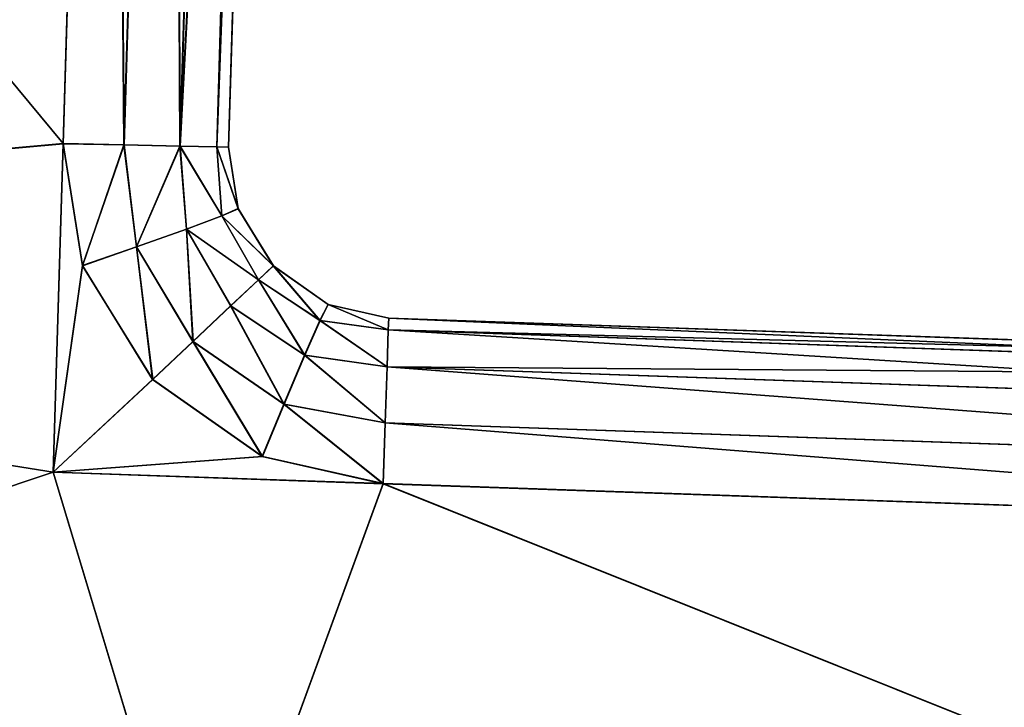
# Model space of a CAD drawing. Extents: x 0 to 29.7, y 0 to 26.4.
# Tile 6 of 37: x 3.767 to 4.422, y 0.65 to 1.107. Entities that reach past the tile are written whole.
import ezdxf

# ---------------------------------------------------------------- set-up
doc = ezdxf.new("R2010")
doc.units = 0
doc.header["$MEASUREMENT"] = 0
doc.layers.get('0').update_dxf_attribs({"color": 13, "linetype": 'CONTINUOUS'})
doc.layers.add('BOSCH_HBL8453UC_HANDLE_-_B', color=252, linetype='CONTINUOUS')

# ---------------------------------------------------------------- blocks, each defined once
blk = doc.blocks.new('BOSCH_HBL8453UC_TRADECAD_D')
at = {"layer": 'BOSCH_HBL8453UC_HANDLE_-_B', "color": 0}
for p, q in [((3.8282, 2.0836, 22.3543), (3.7961, 1.0247, 22.3444)), ((3.8282, 2.0836, 22.3543), (3.7961, 1.0247, 22.3444)), ((3.7962, 1.0248, 21.068), (3.8282, 2.0836, 21.059)), ((3.7962, 1.0248, 21.068), (3.8282, 2.0836, 21.059)), ((3.8366, 1.0239, 22.3367), (3.8687, 2.0836, 22.3466)), ((3.8366, 1.0239, 22.3367), (3.8687, 2.0836, 22.3466)), ((3.8687, 2.0836, 21.0667), (3.8367, 1.0239, 21.0757)), ((3.8687, 2.0836, 21.0667), (3.8367, 1.0239, 21.0757)), ((3.8739, 1.0231, 22.3122), (3.906, 2.0836, 22.3221)), ((3.8739, 1.0231, 22.3122), (3.906, 2.0836, 22.3221)), ((3.906, 2.0836, 21.0912), (3.874, 1.0231, 21.1002)), ((3.906, 2.0836, 21.0912), (3.874, 1.0231, 21.1002)), ((3.9305, 2.0836, 21.1285), (3.8984, 1.0226, 21.1375)), ((3.8984, 1.0226, 22.2749), (3.9305, 2.0836, 22.2848)), ((3.9305, 2.0836, 21.1285), (3.8984, 1.0226, 21.1375)), ((3.8984, 1.0226, 22.2749), (3.9305, 2.0836, 22.2848)), ((3.9382, 2.0836, 21.169), (3.9062, 1.0224, 21.178)), ((3.9062, 1.0224, 22.2344), (3.9382, 2.0836, 22.2443)), ((3.9382, 2.0836, 21.169), (3.9062, 1.0224, 21.178)), ((3.9062, 1.0224, 22.2344), (3.9382, 2.0836, 22.2443)), ((3.7962, 1.0248, 21.068), (2.9177, 0.9455, 21.0689)), ((3.7962, 1.0248, 21.068), (2.9177, 0.9455, 21.0689)), ((3.7961, 1.0247, 22.3444), (2.9177, 0.9455, 22.3434)), ((3.7961, 1.0247, 22.3444), (2.9177, 0.9455, 22.3434)), ((3.7896, 0.8063, 21.0699), (3.7962, 1.0248, 21.068)), ((3.7896, 0.8063, 21.0699), (3.7962, 1.0248, 21.068)), ((3.7961, 1.0247, 22.3444), (3.7896, 0.8063, 22.3423)), ((3.7961, 1.0247, 22.3444), (3.7896, 0.8063, 22.3423)), ((3.7961, 1.0247, 22.3444), (3.8091, 0.9436, 22.3436)), ((3.7961, 1.0247, 22.3444), (3.8091, 0.9436, 22.3436)), ((3.7961, 1.0247, 22.3444), (3.8366, 1.0239, 22.3367)), ((3.7961, 1.0247, 22.3444), (3.8366, 1.0239, 22.3367)), ((3.8091, 0.9437, 21.0687), (3.7962, 1.0248, 21.068)), ((3.8367, 1.0239, 21.0757), (3.7962, 1.0248, 21.068)), ((3.8091, 0.9437, 21.0687), (3.7962, 1.0248, 21.068)), ((3.8367, 1.0239, 21.0757), (3.7962, 1.0248, 21.068)), ((3.8449, 0.9561, 22.336), (3.8366, 1.0239, 22.3367)), ((3.8366, 1.0239, 22.3367), (3.8739, 1.0231, 22.3122)), ((3.8449, 0.9561, 22.336), (3.8366, 1.0239, 22.3367)), ((3.8366, 1.0239, 22.3367), (3.8739, 1.0231, 22.3122)), ((3.874, 1.0231, 21.1002), (3.8367, 1.0239, 21.0757)), ((3.8367, 1.0239, 21.0757), (3.8449, 0.9562, 21.0763)), ((3.8367, 1.0239, 21.0757), (3.8449, 0.9562, 21.0763)), ((3.874, 1.0231, 21.1002), (3.8367, 1.0239, 21.0757)), ((3.8739, 1.0231, 22.3122), (3.8782, 0.9679, 22.3116)), ((3.8739, 1.0231, 22.3122), (3.8782, 0.9679, 22.3116)), ((3.8739, 1.0231, 22.3122), (3.8984, 1.0226, 22.2749)), ((3.8739, 1.0231, 22.3122), (3.8984, 1.0226, 22.2749)), ((3.8782, 0.968, 21.1007), (3.874, 1.0231, 21.1002)), ((3.8984, 1.0226, 21.1375), (3.874, 1.0231, 21.1002)), ((3.8782, 0.968, 21.1007), (3.874, 1.0231, 21.1002)), ((3.8984, 1.0226, 21.1375), (3.874, 1.0231, 21.1002)), ((3.8984, 1.0226, 21.1375), (3.9062, 1.0224, 21.178)), ((3.9062, 1.0224, 22.2344), (3.8984, 1.0226, 22.2749)), ((3.8984, 1.0226, 22.2749), (3.9018, 0.9767, 22.2744)), ((3.9062, 1.0224, 22.2344), (3.8984, 1.0226, 22.2749)), ((3.8984, 1.0226, 22.2749), (3.9018, 0.9767, 22.2744)), ((3.9018, 0.9768, 21.1379), (3.8984, 1.0226, 21.1375)), ((3.8984, 1.0226, 21.1375), (3.9062, 1.0224, 21.178)), ((3.9018, 0.9768, 21.1379), (3.8984, 1.0226, 21.1375)), ((3.9062, 1.0224, 21.178), (3.9062, 1.0224, 22.2344)), ((3.9062, 1.0224, 22.2344), (3.9127, 0.9815, 22.234)), ((3.9127, 0.9816, 21.1784), (3.9062, 1.0224, 21.178)), ((3.9062, 1.0224, 22.2344), (3.9127, 0.9815, 22.234)), ((3.9062, 1.0224, 21.178), (3.9062, 1.0224, 22.2344)), ((3.9127, 0.9816, 21.1784), (3.9062, 1.0224, 21.178)), ((3.9018, 0.9768, 21.1379), (3.8782, 0.968, 21.1007)), ((3.9018, 0.9768, 21.1379), (3.8782, 0.968, 21.1007)), ((3.8782, 0.9679, 22.3116), (3.9018, 0.9767, 22.2744)), ((3.8782, 0.9679, 22.3116), (3.9018, 0.9767, 22.2744)), ((3.9127, 0.9816, 21.1784), (3.9018, 0.9768, 21.1379)), ((3.9127, 0.9816, 21.1784), (3.9018, 0.9768, 21.1379)), ((3.9018, 0.9767, 22.2744), (3.9127, 0.9815, 22.234)), ((3.9018, 0.9767, 22.2744), (3.9127, 0.9815, 22.234)), ((3.9262, 0.9343, 21.1383), (3.9018, 0.9768, 21.1379)), ((3.9262, 0.9343, 21.1383), (3.9018, 0.9768, 21.1379)), ((3.9018, 0.9767, 22.2744), (3.9262, 0.9342, 22.274)), ((3.9018, 0.9767, 22.2744), (3.9262, 0.9342, 22.274)), ((3.936, 0.9435, 21.1787), (3.9127, 0.9816, 21.1784)), ((3.9127, 0.9815, 22.234), (3.9127, 0.9816, 21.1784)), ((3.936, 0.9435, 21.1787), (3.9127, 0.9816, 21.1784)), ((3.9127, 0.9815, 22.234), (3.9127, 0.9816, 21.1784)), ((3.9127, 0.9815, 22.234), (3.9361, 0.9434, 22.2337)), ((3.9127, 0.9815, 22.234), (3.9361, 0.9434, 22.2337)), ((3.8782, 0.968, 21.1007), (3.8449, 0.9562, 21.0763)), ((3.8782, 0.968, 21.1007), (3.8449, 0.9562, 21.0763)), ((3.8449, 0.9561, 22.336), (3.8782, 0.9679, 22.3116)), ((3.8449, 0.9561, 22.336), (3.8782, 0.9679, 22.3116)), ((3.9076, 0.9169, 21.1011), (3.8782, 0.968, 21.1007)), ((3.9076, 0.9169, 21.1011), (3.8782, 0.968, 21.1007)), ((3.8782, 0.9679, 22.3116), (3.9077, 0.9168, 22.3111)), ((3.8782, 0.9679, 22.3116), (3.9077, 0.9168, 22.3111)), ((3.8449, 0.9562, 21.0763), (3.8091, 0.9437, 21.0687)), ((3.8449, 0.9562, 21.0763), (3.8091, 0.9437, 21.0687)), ((3.8091, 0.9436, 22.3436), (3.8449, 0.9561, 22.336)), ((3.8091, 0.9436, 22.3436), (3.8449, 0.9561, 22.336)), ((3.8449, 0.9562, 21.0763), (3.8825, 0.8932, 21.0768)), ((3.8449, 0.9562, 21.0763), (3.8825, 0.8932, 21.0768)), ((3.8826, 0.8931, 22.3354), (3.8449, 0.9561, 22.336)), ((3.8826, 0.8931, 22.3354), (3.8449, 0.9561, 22.336)), ((2.9177, 0.9455, 21.0689), (3.7896, 0.8063, 21.0699)), ((2.9177, 0.9455, 21.0689), (3.7896, 0.8063, 21.0699)), ((2.9177, 0.9455, 22.3434), (3.7896, 0.8063, 22.3423)), ((2.9177, 0.9455, 22.3434), (3.7896, 0.8063, 22.3423)), ((3.8091, 0.9437, 21.0687), (3.7896, 0.8063, 21.0699)), ((3.8091, 0.9437, 21.0687), (3.7896, 0.8063, 21.0699)), ((3.8091, 0.9436, 22.3436), (3.7896, 0.8063, 22.3423)), ((3.8091, 0.9436, 22.3436), (3.7896, 0.8063, 22.3423)), ((3.8557, 0.868, 21.0693), (3.8091, 0.9437, 21.0687)), ((3.8557, 0.868, 21.0693), (3.8091, 0.9437, 21.0687)), ((3.8091, 0.9436, 22.3436), (3.8558, 0.8679, 22.3429)), ((3.8091, 0.9436, 22.3436), (3.8558, 0.8679, 22.3429)), ((3.936, 0.9435, 21.1787), (3.9262, 0.9343, 21.1383)), ((3.936, 0.9435, 21.1787), (3.9262, 0.9343, 21.1383)), ((3.9262, 0.9342, 22.274), (3.9361, 0.9434, 22.2337)), ((3.9262, 0.9342, 22.274), (3.9361, 0.9434, 22.2337)), ((3.9725, 0.9178, 21.1789), (3.936, 0.9435, 21.1787)), ((3.9361, 0.9434, 22.2337), (3.936, 0.9435, 21.1787)), ((3.9725, 0.9178, 21.1789), (3.936, 0.9435, 21.1787)), ((3.9361, 0.9434, 22.2337), (3.936, 0.9435, 21.1787)), ((3.9361, 0.9434, 22.2337), (3.9726, 0.9177, 22.2334)), ((3.9361, 0.9434, 22.2337), (3.9726, 0.9177, 22.2334)), ((3.9262, 0.9343, 21.1383), (3.9076, 0.9169, 21.1011)), ((3.9262, 0.9343, 21.1383), (3.9076, 0.9169, 21.1011)), ((3.9077, 0.9168, 22.3111), (3.9262, 0.9342, 22.274)), ((3.9077, 0.9168, 22.3111), (3.9262, 0.9342, 22.274)), ((3.967, 0.9072, 21.1385), (3.9262, 0.9343, 21.1383)), ((3.967, 0.9072, 21.1385), (3.9262, 0.9343, 21.1383)), ((3.9262, 0.9342, 22.274), (3.9671, 0.9072, 22.2737)), ((3.9262, 0.9342, 22.274), (3.9671, 0.9072, 22.2737)), ((3.967, 0.9072, 21.1385), (3.9725, 0.9178, 21.1789)), ((3.967, 0.9072, 21.1385), (3.9725, 0.9178, 21.1789)), ((3.9726, 0.9177, 22.2334), (3.9671, 0.9072, 22.2737)), ((3.9726, 0.9177, 22.2334), (3.9671, 0.9072, 22.2737)), ((3.9726, 0.9177, 22.2334), (3.9725, 0.9178, 21.1789)), ((3.9725, 0.9178, 21.1789), (4.0128, 0.9087, 21.1789)), ((3.9725, 0.9178, 21.1789), (4.0128, 0.9087, 21.1789)), ((3.9726, 0.9177, 22.2334), (3.9725, 0.9178, 21.1789)), ((4.0128, 0.9087, 22.2334), (3.9726, 0.9177, 22.2334)), ((4.0128, 0.9087, 22.2334), (3.9726, 0.9177, 22.2334)), ((3.8825, 0.8932, 21.0768), (3.9076, 0.9169, 21.1011)), ((3.8825, 0.8932, 21.0768), (3.9076, 0.9169, 21.1011)), ((3.8826, 0.8931, 22.3354), (3.9077, 0.9168, 22.3111)), ((3.8826, 0.8931, 22.3354), (3.9077, 0.9168, 22.3111)), ((3.9568, 0.8842, 21.1014), (3.9076, 0.9169, 21.1011)), ((3.9568, 0.8842, 21.1014), (3.9076, 0.9169, 21.1011)), ((3.9569, 0.8842, 22.3108), (3.9077, 0.9168, 22.3111)), ((3.9569, 0.8842, 22.3108), (3.9077, 0.9168, 22.3111)), ((3.9568, 0.8842, 21.1014), (3.967, 0.9072, 21.1385)), ((3.9568, 0.8842, 21.1014), (3.967, 0.9072, 21.1385)), ((3.9671, 0.9072, 22.2737), (3.9569, 0.8842, 22.3108)), ((3.9671, 0.9072, 22.2737), (3.9569, 0.8842, 22.3108)), ((4.0125, 0.9009, 21.1386), (3.967, 0.9072, 21.1385)), ((4.0125, 0.9009, 21.1386), (3.967, 0.9072, 21.1385)), ((3.9671, 0.9072, 22.2737), (4.0125, 0.9009, 22.2737)), ((3.9671, 0.9072, 22.2737), (4.0125, 0.9009, 22.2737)), ((4.0128, 0.9087, 22.2334), (4.0125, 0.9009, 22.2737)), ((4.0125, 0.9009, 21.1386), (4.0128, 0.9087, 21.1789)), ((4.0128, 0.9087, 22.2334), (4.0125, 0.9009, 22.2737)), ((4.0125, 0.9009, 21.1386), (4.0128, 0.9087, 21.1789)), ((4.9177, 0.8773, 22.2334), (4.0128, 0.9087, 22.2334)), ((4.0128, 0.9087, 22.2334), (4.0128, 0.9087, 21.1789)), ((4.0128, 0.9087, 21.1789), (4.9177, 0.8773, 21.1789)), ((4.0128, 0.9087, 22.2334), (4.0128, 0.9087, 21.1789)), ((4.9177, 0.8773, 22.2334), (4.0128, 0.9087, 22.2334)), ((4.0128, 0.9087, 21.1789), (4.9177, 0.8773, 21.1789)), ((4.0125, 0.9009, 22.2737), (4.0117, 0.8764, 22.3108)), ((4.0117, 0.8764, 21.1015), (4.0125, 0.9009, 21.1386)), ((4.0125, 0.9009, 22.2737), (4.0117, 0.8764, 22.3108)), ((4.0117, 0.8764, 21.1015), (4.0125, 0.9009, 21.1386)), ((4.0125, 0.9009, 22.2737), (4.9177, 0.8695, 22.2737)), ((4.0125, 0.9009, 22.2737), (4.9177, 0.8695, 22.2737)), ((4.9177, 0.8695, 21.1386), (4.0125, 0.9009, 21.1386)), ((4.9177, 0.8695, 21.1386), (4.0125, 0.9009, 21.1386)), ((3.8557, 0.868, 21.0693), (3.8825, 0.8932, 21.0768)), ((3.8557, 0.868, 21.0693), (3.8825, 0.8932, 21.0768)), ((3.8558, 0.8679, 22.3429), (3.8826, 0.8931, 22.3354)), ((3.8558, 0.8679, 22.3429), (3.8826, 0.8931, 22.3354)), ((3.8825, 0.8932, 21.0768), (3.9431, 0.8516, 21.0772)), ((3.8825, 0.8932, 21.0768), (3.9431, 0.8516, 21.0772)), ((3.9432, 0.8516, 22.3351), (3.8826, 0.8931, 22.3354)), ((3.9432, 0.8516, 22.3351), (3.8826, 0.8931, 22.3354)), ((3.9431, 0.8516, 21.0772), (3.9568, 0.8842, 21.1014)), ((3.9431, 0.8516, 21.0772), (3.9568, 0.8842, 21.1014)), ((3.9569, 0.8842, 22.3108), (3.9432, 0.8516, 22.3351)), ((3.9569, 0.8842, 22.3108), (3.9432, 0.8516, 22.3351)), ((4.0117, 0.8764, 21.1015), (3.9568, 0.8842, 21.1014)), ((4.0117, 0.8764, 21.1015), (3.9568, 0.8842, 21.1014)), ((4.0117, 0.8764, 22.3108), (3.9569, 0.8842, 22.3108)), ((4.0117, 0.8764, 22.3108), (3.9569, 0.8842, 22.3108)), ((4.0117, 0.8764, 22.3108), (4.0104, 0.8391, 22.335)), ((4.0104, 0.839, 21.0772), (4.0117, 0.8764, 21.1015)), ((4.0117, 0.8764, 22.3108), (4.0104, 0.8391, 22.335)), ((4.0104, 0.839, 21.0772), (4.0117, 0.8764, 21.1015)), ((4.0117, 0.8764, 22.3108), (4.9177, 0.845, 22.3108)), ((4.0117, 0.8764, 22.3108), (4.9177, 0.845, 22.3108)), ((4.9177, 0.845, 21.1015), (4.0117, 0.8764, 21.1015)), ((4.9177, 0.845, 21.1015), (4.0117, 0.8764, 21.1015)), ((3.8557, 0.868, 21.0693), (3.7896, 0.8063, 21.0699)), ((3.8557, 0.868, 21.0693), (3.7896, 0.8063, 21.0699)), ((3.7896, 0.8063, 22.3423), (3.8558, 0.8679, 22.3429)), ((3.7896, 0.8063, 22.3423), (3.8558, 0.8679, 22.3429)), ((3.9286, 0.8168, 21.0697), (3.8557, 0.868, 21.0693)), ((3.9286, 0.8168, 21.0697), (3.8557, 0.868, 21.0693)), ((3.8558, 0.8679, 22.3429), (3.9287, 0.8168, 22.3425)), ((3.8558, 0.8679, 22.3429), (3.9287, 0.8168, 22.3425)), ((3.9286, 0.8168, 21.0697), (3.9431, 0.8516, 21.0772)), ((3.9286, 0.8168, 21.0697), (3.9431, 0.8516, 21.0772)), ((3.9432, 0.8516, 22.3351), (3.9287, 0.8168, 22.3425)), ((3.9432, 0.8516, 22.3351), (3.9287, 0.8168, 22.3425)), ((3.9431, 0.8516, 21.0772), (4.0104, 0.839, 21.0772)), ((3.9431, 0.8516, 21.0772), (4.0104, 0.839, 21.0772)), ((4.0104, 0.8391, 22.335), (3.9432, 0.8516, 22.3351)), ((4.0104, 0.8391, 22.335), (3.9432, 0.8516, 22.3351)), ((4.009, 0.7987, 22.3423), (4.0104, 0.8391, 22.335)), ((4.009, 0.7987, 22.3423), (4.0104, 0.8391, 22.335)), ((4.0104, 0.839, 21.0772), (4.009, 0.7986, 21.0698)), ((4.0104, 0.839, 21.0772), (4.009, 0.7986, 21.0698)), ((4.0104, 0.8391, 22.335), (4.9177, 0.8077, 22.335)), ((4.0104, 0.8391, 22.335), (4.9177, 0.8077, 22.335)), ((4.9177, 0.8077, 21.0772), (4.0104, 0.839, 21.0772)), ((4.9177, 0.8077, 21.0772), (4.0104, 0.839, 21.0772)), ((3.9287, 0.8168, 22.3425), (3.7896, 0.8063, 22.3423)), ((3.9287, 0.8168, 22.3425), (3.7896, 0.8063, 22.3423)), ((3.7896, 0.8063, 21.0699), (3.9286, 0.8168, 21.0697)), ((3.7896, 0.8063, 21.0699), (3.9286, 0.8168, 21.0697)), ((4.009, 0.7986, 21.0698), (3.9286, 0.8168, 21.0697)), ((4.009, 0.7986, 21.0698), (3.9286, 0.8168, 21.0697)), ((3.9287, 0.8168, 22.3425), (4.009, 0.7987, 22.3423)), ((3.9287, 0.8168, 22.3425), (4.009, 0.7987, 22.3423)), ((3.8899, 0.4728, 21.0726), (3.7896, 0.8063, 21.0699)), ((4.009, 0.7986, 21.0698), (3.7896, 0.8063, 21.0699)), ((3.8899, 0.4728, 21.0726), (3.7896, 0.8063, 21.0699)), ((3.7896, 0.8063, 22.3423), (3.8899, 0.4728, 22.3393)), ((3.7896, 0.8063, 22.3423), (3.8899, 0.4728, 22.3393)), ((3.7896, 0.8063, 22.3423), (4.009, 0.7987, 22.3423)), ((3.7896, 0.8063, 22.3423), (4.009, 0.7987, 22.3423)), ((4.009, 0.7986, 21.0698), (3.7896, 0.8063, 21.0699)), ((3.8899, 0.4728, 22.3393), (4.009, 0.7987, 22.3423)), ((3.8899, 0.4728, 22.3393), (4.009, 0.7987, 22.3423)), ((3.8899, 0.4728, 21.0726), (4.009, 0.7986, 21.0698)), ((3.8899, 0.4728, 21.0726), (4.009, 0.7986, 21.0698)), ((4.009, 0.7987, 22.3423), (4.9177, 0.7673, 22.3423)), ((4.009, 0.7987, 22.3423), (4.9177, 0.7673, 22.3423)), ((4.9177, 0.7673, 21.0698), (4.009, 0.7986, 21.0698)), ((4.9177, 0.7673, 21.0698), (4.009, 0.7986, 21.0698))]:
    blk.add_line(p, q, dxfattribs=at)
at = {"layer": 'BOSCH_HBL8453UC_HANDLE_-_B', "color": 252}
mesh = blk.add_polyface(dxfattribs=at)
corners = [(3.8282, 2.0836, 22.3543), (2.9177, 0.9455, 22.3434), (2.9177, 2.0836, 22.3543), (3.7961, 1.0247, 22.3444)]
mesh.append_faces([[corners[k] for k in face] for face in [(0, 1, 2), (1, 0, 3)]], dxfattribs={"vtx0": -1, "color": 252})
mesh = blk.add_polyface(dxfattribs=at)
corners = [(3.7962, 1.0248, 21.068), (2.9177, 2.0836, 21.059), (2.9177, 0.9455, 21.0689), (3.8282, 2.0836, 21.059)]
mesh.append_faces([[corners[k] for k in face] for face in [(0, 1, 2), (1, 0, 3)]], dxfattribs={"vtx0": -1, "color": 252})
mesh = blk.add_polyface(dxfattribs=at)
corners = [(3.8282, 2.0836, 22.3543), (3.8366, 1.0239, 22.3367), (3.7961, 1.0247, 22.3444), (3.8687, 2.0836, 22.3466)]
mesh.append_faces([[corners[k] for k in face] for face in [(0, 1, 2), (1, 0, 3)]], dxfattribs={"vtx0": -1, "color": 252})
mesh = blk.add_polyface(dxfattribs=at)
corners = [(3.8367, 1.0239, 21.0757), (3.8282, 2.0836, 21.059), (3.7962, 1.0248, 21.068), (3.8687, 2.0836, 21.0667)]
mesh.append_faces([[corners[k] for k in face] for face in [(0, 1, 2), (1, 0, 3)]], dxfattribs={"vtx0": -1, "color": 252})
mesh = blk.add_polyface(dxfattribs=at)
corners = [(3.8687, 2.0836, 22.3466), (3.8739, 1.0231, 22.3122), (3.8366, 1.0239, 22.3367), (3.906, 2.0836, 22.3221)]
mesh.append_faces([[corners[k] for k in face] for face in [(0, 1, 2), (1, 0, 3)]], dxfattribs={"vtx0": -1, "color": 252})
mesh = blk.add_polyface(dxfattribs=at)
corners = [(3.874, 1.0231, 21.1002), (3.8687, 2.0836, 21.0667), (3.8367, 1.0239, 21.0757), (3.906, 2.0836, 21.0912)]
mesh.append_faces([[corners[k] for k in face] for face in [(0, 1, 2), (1, 0, 3)]], dxfattribs={"vtx0": -1, "color": 252})
mesh = blk.add_polyface(dxfattribs=at)
corners = [(3.8739, 1.0231, 22.3122), (3.9305, 2.0836, 22.2848), (3.8984, 1.0226, 22.2749), (3.906, 2.0836, 22.3221)]
mesh.append_faces([[corners[k] for k in face] for face in [(0, 1, 2), (1, 0, 3)]], dxfattribs={"vtx0": -1, "color": 252})
mesh = blk.add_polyface(dxfattribs=at)
corners = [(3.9305, 2.0836, 21.1285), (3.874, 1.0231, 21.1002), (3.8984, 1.0226, 21.1375), (3.906, 2.0836, 21.0912)]
mesh.append_faces([[corners[k] for k in face] for face in [(0, 1, 2), (1, 0, 3)]], dxfattribs={"vtx0": -1, "color": 252})
mesh = blk.add_polyface(dxfattribs=at)
corners = [(3.9382, 2.0836, 21.169), (3.8984, 1.0226, 21.1375), (3.9062, 1.0224, 21.178), (3.9305, 2.0836, 21.1285)]
mesh.append_faces([[corners[k] for k in face] for face in [(0, 1, 2), (1, 0, 3)]], dxfattribs={"vtx0": -1, "color": 252})
mesh = blk.add_polyface(dxfattribs=at)
corners = [(3.8984, 1.0226, 22.2749), (3.9382, 2.0836, 22.2443), (3.9062, 1.0224, 22.2344), (3.9305, 2.0836, 22.2848)]
mesh.append_faces([[corners[k] for k in face] for face in [(0, 1, 2), (1, 0, 3)]], dxfattribs={"vtx0": -1, "color": 252})
mesh = blk.add_polyface(dxfattribs=at)
corners = [(3.9382, 2.0836, 22.2443), (3.9062, 1.0224, 21.178), (3.9062, 1.0224, 22.2344), (3.9382, 2.0836, 21.169)]
mesh.append_faces([[corners[k] for k in face] for face in [(0, 1, 2), (1, 0, 3)]], dxfattribs={"vtx0": -1, "color": 252})
mesh = blk.add_polyface(dxfattribs=at)
corners = [(3.7962, 1.0248, 21.068), (2.9177, 0.9455, 21.0689), (3.7896, 0.8063, 21.0699)]
mesh.append_faces([[corners[k] for k in face] for face in [(0, 1, 2)]], dxfattribs={"color": 252})
mesh = blk.add_polyface(dxfattribs=at)
corners = [(3.7961, 1.0247, 22.3444), (3.7896, 0.8063, 22.3423), (2.9177, 0.9455, 22.3434)]
mesh.append_faces([[corners[k] for k in face] for face in [(0, 1, 2)]], dxfattribs={"color": 252})
mesh = blk.add_polyface(dxfattribs=at)
corners = [(3.8091, 0.9437, 21.0687), (3.7962, 1.0248, 21.068), (3.7896, 0.8063, 21.0699)]
mesh.append_faces([[corners[k] for k in face] for face in [(0, 1, 2)]], dxfattribs={"color": 252})
mesh = blk.add_polyface(dxfattribs=at)
corners = [(3.8091, 0.9436, 22.3436), (3.7896, 0.8063, 22.3423), (3.7961, 1.0247, 22.3444)]
mesh.append_faces([[corners[k] for k in face] for face in [(0, 1, 2)]], dxfattribs={"color": 252})
mesh = blk.add_polyface(dxfattribs=at)
corners = [(3.8366, 1.0239, 22.3367), (3.8091, 0.9436, 22.3436), (3.7961, 1.0247, 22.3444), (3.8449, 0.9561, 22.336)]
mesh.append_faces([[corners[k] for k in face] for face in [(0, 1, 2), (1, 0, 3)]], dxfattribs={"vtx0": -1, "color": 252})
mesh = blk.add_polyface(dxfattribs=at)
corners = [(3.8091, 0.9437, 21.0687), (3.8367, 1.0239, 21.0757), (3.7962, 1.0248, 21.068), (3.8449, 0.9562, 21.0763)]
mesh.append_faces([[corners[k] for k in face] for face in [(0, 1, 2), (1, 0, 3)]], dxfattribs={"vtx0": -1, "color": 252})
mesh = blk.add_polyface(dxfattribs=at)
corners = [(3.8739, 1.0231, 22.3122), (3.8449, 0.9561, 22.336), (3.8366, 1.0239, 22.3367), (3.8782, 0.9679, 22.3116)]
mesh.append_faces([[corners[k] for k in face] for face in [(0, 1, 2), (1, 0, 3)]], dxfattribs={"vtx0": -1, "color": 252})
mesh = blk.add_polyface(dxfattribs=at)
corners = [(3.8449, 0.9562, 21.0763), (3.874, 1.0231, 21.1002), (3.8367, 1.0239, 21.0757), (3.8782, 0.968, 21.1007)]
mesh.append_faces([[corners[k] for k in face] for face in [(0, 1, 2), (1, 0, 3)]], dxfattribs={"vtx0": -1, "color": 252})
mesh = blk.add_polyface(dxfattribs=at)
corners = [(3.8739, 1.0231, 22.3122), (3.9018, 0.9767, 22.2744), (3.8782, 0.9679, 22.3116), (3.8984, 1.0226, 22.2749)]
mesh.append_faces([[corners[k] for k in face] for face in [(0, 1, 2), (1, 0, 3)]], dxfattribs={"vtx0": -1, "color": 252})
mesh = blk.add_polyface(dxfattribs=at)
corners = [(3.9018, 0.9768, 21.1379), (3.874, 1.0231, 21.1002), (3.8782, 0.968, 21.1007), (3.8984, 1.0226, 21.1375)]
mesh.append_faces([[corners[k] for k in face] for face in [(0, 1, 2), (1, 0, 3)]], dxfattribs={"vtx0": -1, "color": 252})
mesh = blk.add_polyface(dxfattribs=at)
corners = [(3.8984, 1.0226, 22.2749), (3.9127, 0.9815, 22.234), (3.9018, 0.9767, 22.2744), (3.9062, 1.0224, 22.2344)]
mesh.append_faces([[corners[k] for k in face] for face in [(0, 1, 2), (1, 0, 3)]], dxfattribs={"vtx0": -1, "color": 252})
mesh = blk.add_polyface(dxfattribs=at)
corners = [(3.9127, 0.9816, 21.1784), (3.8984, 1.0226, 21.1375), (3.9018, 0.9768, 21.1379), (3.9062, 1.0224, 21.178)]
mesh.append_faces([[corners[k] for k in face] for face in [(0, 1, 2), (1, 0, 3)]], dxfattribs={"vtx0": -1, "color": 252})
mesh = blk.add_polyface(dxfattribs=at)
corners = [(3.9062, 1.0224, 22.2344), (3.9127, 0.9816, 21.1784), (3.9127, 0.9815, 22.234), (3.9062, 1.0224, 21.178)]
mesh.append_faces([[corners[k] for k in face] for face in [(0, 1, 2), (1, 0, 3)]], dxfattribs={"vtx0": -1, "color": 252})
mesh = blk.add_polyface(dxfattribs=at)
corners = [(3.9262, 0.9343, 21.1383), (3.8782, 0.968, 21.1007), (3.9076, 0.9169, 21.1011), (3.9018, 0.9768, 21.1379)]
mesh.append_faces([[corners[k] for k in face] for face in [(0, 1, 2), (1, 0, 3)]], dxfattribs={"vtx0": -1, "color": 252})
mesh = blk.add_polyface(dxfattribs=at)
corners = [(3.8782, 0.9679, 22.3116), (3.9262, 0.9342, 22.274), (3.9077, 0.9168, 22.3111), (3.9018, 0.9767, 22.2744)]
mesh.append_faces([[corners[k] for k in face] for face in [(0, 1, 2), (1, 0, 3)]], dxfattribs={"vtx0": -1, "color": 252})
mesh = blk.add_polyface(dxfattribs=at)
corners = [(3.936, 0.9435, 21.1787), (3.9018, 0.9768, 21.1379), (3.9262, 0.9343, 21.1383), (3.9127, 0.9816, 21.1784)]
mesh.append_faces([[corners[k] for k in face] for face in [(0, 1, 2), (1, 0, 3)]], dxfattribs={"vtx0": -1, "color": 252})
mesh = blk.add_polyface(dxfattribs=at)
corners = [(3.9018, 0.9767, 22.2744), (3.9361, 0.9434, 22.2337), (3.9262, 0.9342, 22.274), (3.9127, 0.9815, 22.234)]
mesh.append_faces([[corners[k] for k in face] for face in [(0, 1, 2), (1, 0, 3)]], dxfattribs={"vtx0": -1, "color": 252})
mesh = blk.add_polyface(dxfattribs=at)
corners = [(3.9127, 0.9815, 22.234), (3.936, 0.9435, 21.1787), (3.9361, 0.9434, 22.2337), (3.9127, 0.9816, 21.1784)]
mesh.append_faces([[corners[k] for k in face] for face in [(0, 1, 2), (1, 0, 3)]], dxfattribs={"vtx0": -1, "color": 252})
mesh = blk.add_polyface(dxfattribs=at)
corners = [(3.8825, 0.8932, 21.0768), (3.8782, 0.968, 21.1007), (3.8449, 0.9562, 21.0763), (3.9076, 0.9169, 21.1011)]
mesh.append_faces([[corners[k] for k in face] for face in [(0, 1, 2), (1, 0, 3)]], dxfattribs={"vtx0": -1, "color": 252})
mesh = blk.add_polyface(dxfattribs=at)
corners = [(3.8782, 0.9679, 22.3116), (3.8826, 0.8931, 22.3354), (3.8449, 0.9561, 22.336), (3.9077, 0.9168, 22.3111)]
mesh.append_faces([[corners[k] for k in face] for face in [(0, 1, 2), (1, 0, 3)]], dxfattribs={"vtx0": -1, "color": 252})
mesh = blk.add_polyface(dxfattribs=at)
corners = [(3.8557, 0.868, 21.0693), (3.8449, 0.9562, 21.0763), (3.8091, 0.9437, 21.0687), (3.8825, 0.8932, 21.0768)]
mesh.append_faces([[corners[k] for k in face] for face in [(0, 1, 2), (1, 0, 3)]], dxfattribs={"vtx0": -1, "color": 252})
mesh = blk.add_polyface(dxfattribs=at)
corners = [(3.8449, 0.9561, 22.336), (3.8558, 0.8679, 22.3429), (3.8091, 0.9436, 22.3436), (3.8826, 0.8931, 22.3354)]
mesh.append_faces([[corners[k] for k in face] for face in [(0, 1, 2), (1, 0, 3)]], dxfattribs={"vtx0": -1, "color": 252})
mesh = blk.add_polyface(dxfattribs=at)
corners = [(3.8899, 0.4728, 21.0726), (2.9177, 0.9455, 21.0689), (2.9177, 0.5145, 21.0726), (3.7896, 0.8063, 21.0699)]
mesh.append_faces([[corners[k] for k in face] for face in [(0, 1, 2), (1, 0, 3)]], dxfattribs={"vtx0": -1, "color": 252})
mesh = blk.add_polyface(dxfattribs=at)
corners = [(3.7896, 0.8063, 22.3423), (2.9177, 0.5145, 22.3393), (2.9177, 0.9455, 22.3434), (3.8899, 0.4728, 22.3393)]
mesh.append_faces([[corners[k] for k in face] for face in [(0, 1, 2), (1, 0, 3)]], dxfattribs={"vtx0": -1, "color": 252})
mesh = blk.add_polyface(dxfattribs=at)
corners = [(3.8557, 0.868, 21.0693), (3.8091, 0.9437, 21.0687), (3.7896, 0.8063, 21.0699)]
mesh.append_faces([[corners[k] for k in face] for face in [(0, 1, 2)]], dxfattribs={"color": 252})
mesh = blk.add_polyface(dxfattribs=at)
corners = [(3.8558, 0.8679, 22.3429), (3.7896, 0.8063, 22.3423), (3.8091, 0.9436, 22.3436)]
mesh.append_faces([[corners[k] for k in face] for face in [(0, 1, 2)]], dxfattribs={"color": 252})
mesh = blk.add_polyface(dxfattribs=at)
corners = [(3.967, 0.9072, 21.1385), (3.936, 0.9435, 21.1787), (3.9262, 0.9343, 21.1383), (3.9725, 0.9178, 21.1789)]
mesh.append_faces([[corners[k] for k in face] for face in [(0, 1, 2), (1, 0, 3)]], dxfattribs={"vtx0": -1, "color": 252})
mesh = blk.add_polyface(dxfattribs=at)
corners = [(3.9671, 0.9072, 22.2737), (3.9361, 0.9434, 22.2337), (3.9726, 0.9177, 22.2334), (3.9262, 0.9342, 22.274)]
mesh.append_faces([[corners[k] for k in face] for face in [(0, 1, 2), (1, 0, 3)]], dxfattribs={"vtx0": -1, "color": 252})
mesh = blk.add_polyface(dxfattribs=at)
corners = [(3.9725, 0.9178, 21.1789), (3.9361, 0.9434, 22.2337), (3.936, 0.9435, 21.1787), (3.9726, 0.9177, 22.2334)]
mesh.append_faces([[corners[k] for k in face] for face in [(0, 1, 2), (1, 0, 3)]], dxfattribs={"vtx0": -1, "color": 252})
mesh = blk.add_polyface(dxfattribs=at)
corners = [(3.9568, 0.8842, 21.1014), (3.9262, 0.9343, 21.1383), (3.9076, 0.9169, 21.1011), (3.967, 0.9072, 21.1385)]
mesh.append_faces([[corners[k] for k in face] for face in [(0, 1, 2), (1, 0, 3)]], dxfattribs={"vtx0": -1, "color": 252})
mesh = blk.add_polyface(dxfattribs=at)
corners = [(3.9569, 0.8842, 22.3108), (3.9262, 0.9342, 22.274), (3.9671, 0.9072, 22.2737), (3.9077, 0.9168, 22.3111)]
mesh.append_faces([[corners[k] for k in face] for face in [(0, 1, 2), (1, 0, 3)]], dxfattribs={"vtx0": -1, "color": 252})
mesh = blk.add_polyface(dxfattribs=at)
corners = [(4.0125, 0.9009, 21.1386), (3.9725, 0.9178, 21.1789), (3.967, 0.9072, 21.1385), (4.0128, 0.9087, 21.1789)]
mesh.append_faces([[corners[k] for k in face] for face in [(0, 1, 2), (1, 0, 3)]], dxfattribs={"vtx0": -1, "color": 252})
mesh = blk.add_polyface(dxfattribs=at)
corners = [(4.0125, 0.9009, 22.2737), (3.9726, 0.9177, 22.2334), (4.0128, 0.9087, 22.2334), (3.9671, 0.9072, 22.2737)]
mesh.append_faces([[corners[k] for k in face] for face in [(0, 1, 2), (1, 0, 3)]], dxfattribs={"vtx0": -1, "color": 252})
mesh = blk.add_polyface(dxfattribs=at)
corners = [(4.0128, 0.9087, 22.2334), (3.9725, 0.9178, 21.1789), (4.0128, 0.9087, 21.1789), (3.9726, 0.9177, 22.2334)]
mesh.append_faces([[corners[k] for k in face] for face in [(0, 1, 2), (1, 0, 3)]], dxfattribs={"vtx0": -1, "color": 252})
mesh = blk.add_polyface(dxfattribs=at)
corners = [(3.9431, 0.8516, 21.0772), (3.9076, 0.9169, 21.1011), (3.8825, 0.8932, 21.0768), (3.9568, 0.8842, 21.1014)]
mesh.append_faces([[corners[k] for k in face] for face in [(0, 1, 2), (1, 0, 3)]], dxfattribs={"vtx0": -1, "color": 252})
mesh = blk.add_polyface(dxfattribs=at)
corners = [(3.9077, 0.9168, 22.3111), (3.9432, 0.8516, 22.3351), (3.8826, 0.8931, 22.3354), (3.9569, 0.8842, 22.3108)]
mesh.append_faces([[corners[k] for k in face] for face in [(0, 1, 2), (1, 0, 3)]], dxfattribs={"vtx0": -1, "color": 252})
mesh = blk.add_polyface(dxfattribs=at)
corners = [(4.0117, 0.8764, 21.1015), (3.967, 0.9072, 21.1385), (3.9568, 0.8842, 21.1014), (4.0125, 0.9009, 21.1386)]
mesh.append_faces([[corners[k] for k in face] for face in [(0, 1, 2), (1, 0, 3)]], dxfattribs={"vtx0": -1, "color": 252})
mesh = blk.add_polyface(dxfattribs=at)
corners = [(4.0117, 0.8764, 22.3108), (3.9671, 0.9072, 22.2737), (4.0125, 0.9009, 22.2737), (3.9569, 0.8842, 22.3108)]
mesh.append_faces([[corners[k] for k in face] for face in [(0, 1, 2), (1, 0, 3)]], dxfattribs={"vtx0": -1, "color": 252})
mesh = blk.add_polyface(dxfattribs=at)
corners = [(4.9177, 0.8695, 22.2737), (4.0128, 0.9087, 22.2334), (4.9177, 0.8773, 22.2334), (4.0125, 0.9009, 22.2737)]
mesh.append_faces([[corners[k] for k in face] for face in [(0, 1, 2), (1, 0, 3)]], dxfattribs={"vtx0": -1, "color": 252})
mesh = blk.add_polyface(dxfattribs=at)
corners = [(4.9177, 0.8773, 21.1789), (4.0125, 0.9009, 21.1386), (4.9177, 0.8695, 21.1386), (4.0128, 0.9087, 21.1789)]
mesh.append_faces([[corners[k] for k in face] for face in [(0, 1, 2), (1, 0, 3)]], dxfattribs={"vtx0": -1, "color": 252})
mesh = blk.add_polyface(dxfattribs=at)
corners = [(4.9177, 0.8773, 22.2334), (4.0128, 0.9087, 21.1789), (4.9177, 0.8773, 21.1789), (4.0128, 0.9087, 22.2334)]
mesh.append_faces([[corners[k] for k in face] for face in [(0, 1, 2), (1, 0, 3)]], dxfattribs={"vtx0": -1, "color": 252})
mesh = blk.add_polyface(dxfattribs=at)
corners = [(4.9177, 0.845, 22.3108), (4.0125, 0.9009, 22.2737), (4.9177, 0.8695, 22.2737), (4.0117, 0.8764, 22.3108)]
mesh.append_faces([[corners[k] for k in face] for face in [(0, 1, 2), (1, 0, 3)]], dxfattribs={"vtx0": -1, "color": 252})
mesh = blk.add_polyface(dxfattribs=at)
corners = [(4.9177, 0.8695, 21.1386), (4.0117, 0.8764, 21.1015), (4.9177, 0.845, 21.1015), (4.0125, 0.9009, 21.1386)]
mesh.append_faces([[corners[k] for k in face] for face in [(0, 1, 2), (1, 0, 3)]], dxfattribs={"vtx0": -1, "color": 252})
mesh = blk.add_polyface(dxfattribs=at)
corners = [(3.9286, 0.8168, 21.0697), (3.8825, 0.8932, 21.0768), (3.8557, 0.868, 21.0693), (3.9431, 0.8516, 21.0772)]
mesh.append_faces([[corners[k] for k in face] for face in [(0, 1, 2), (1, 0, 3)]], dxfattribs={"vtx0": -1, "color": 252})
mesh = blk.add_polyface(dxfattribs=at)
corners = [(3.8826, 0.8931, 22.3354), (3.9287, 0.8168, 22.3425), (3.8558, 0.8679, 22.3429), (3.9432, 0.8516, 22.3351)]
mesh.append_faces([[corners[k] for k in face] for face in [(0, 1, 2), (1, 0, 3)]], dxfattribs={"vtx0": -1, "color": 252})
mesh = blk.add_polyface(dxfattribs=at)
corners = [(4.0104, 0.839, 21.0772), (3.9568, 0.8842, 21.1014), (3.9431, 0.8516, 21.0772), (4.0117, 0.8764, 21.1015)]
mesh.append_faces([[corners[k] for k in face] for face in [(0, 1, 2), (1, 0, 3)]], dxfattribs={"vtx0": -1, "color": 252})
mesh = blk.add_polyface(dxfattribs=at)
corners = [(3.9569, 0.8842, 22.3108), (4.0104, 0.8391, 22.335), (3.9432, 0.8516, 22.3351), (4.0117, 0.8764, 22.3108)]
mesh.append_faces([[corners[k] for k in face] for face in [(0, 1, 2), (1, 0, 3)]], dxfattribs={"vtx0": -1, "color": 252})
mesh = blk.add_polyface(dxfattribs=at)
corners = [(4.0117, 0.8764, 22.3108), (4.9177, 0.8077, 22.335), (4.0104, 0.8391, 22.335), (4.9177, 0.845, 22.3108)]
mesh.append_faces([[corners[k] for k in face] for face in [(0, 1, 2), (1, 0, 3)]], dxfattribs={"vtx0": -1, "color": 252})
mesh = blk.add_polyface(dxfattribs=at)
corners = [(4.9177, 0.8077, 21.0772), (4.0117, 0.8764, 21.1015), (4.0104, 0.839, 21.0772), (4.9177, 0.845, 21.1015)]
mesh.append_faces([[corners[k] for k in face] for face in [(0, 1, 2), (1, 0, 3)]], dxfattribs={"vtx0": -1, "color": 252})
mesh = blk.add_polyface(dxfattribs=at)
corners = [(3.9286, 0.8168, 21.0697), (3.8557, 0.868, 21.0693), (3.7896, 0.8063, 21.0699)]
mesh.append_faces([[corners[k] for k in face] for face in [(0, 1, 2)]], dxfattribs={"color": 252})
mesh = blk.add_polyface(dxfattribs=at)
corners = [(3.9287, 0.8168, 22.3425), (3.7896, 0.8063, 22.3423), (3.8558, 0.8679, 22.3429)]
mesh.append_faces([[corners[k] for k in face] for face in [(0, 1, 2)]], dxfattribs={"color": 252})
mesh = blk.add_polyface(dxfattribs=at)
corners = [(4.009, 0.7986, 21.0698), (3.9431, 0.8516, 21.0772), (3.9286, 0.8168, 21.0697), (4.0104, 0.839, 21.0772)]
mesh.append_faces([[corners[k] for k in face] for face in [(0, 1, 2), (1, 0, 3)]], dxfattribs={"vtx0": -1, "color": 252})
mesh = blk.add_polyface(dxfattribs=at)
corners = [(3.9432, 0.8516, 22.3351), (4.009, 0.7987, 22.3423), (3.9287, 0.8168, 22.3425), (4.0104, 0.8391, 22.335)]
mesh.append_faces([[corners[k] for k in face] for face in [(0, 1, 2), (1, 0, 3)]], dxfattribs={"vtx0": -1, "color": 252})
mesh = blk.add_polyface(dxfattribs=at)
corners = [(4.0104, 0.8391, 22.335), (4.9177, 0.7673, 22.3423), (4.009, 0.7987, 22.3423), (4.9177, 0.8077, 22.335)]
mesh.append_faces([[corners[k] for k in face] for face in [(0, 1, 2), (1, 0, 3)]], dxfattribs={"vtx0": -1, "color": 252})
mesh = blk.add_polyface(dxfattribs=at)
corners = [(4.9177, 0.7673, 21.0698), (4.0104, 0.839, 21.0772), (4.009, 0.7986, 21.0698), (4.9177, 0.8077, 21.0772)]
mesh.append_faces([[corners[k] for k in face] for face in [(0, 1, 2), (1, 0, 3)]], dxfattribs={"vtx0": -1, "color": 252})
mesh = blk.add_polyface(dxfattribs=at)
corners = [(4.009, 0.7987, 22.3423), (3.7896, 0.8063, 22.3423), (3.9287, 0.8168, 22.3425)]
mesh.append_faces([[corners[k] for k in face] for face in [(0, 1, 2)]], dxfattribs={"color": 252})
mesh = blk.add_polyface(dxfattribs=at)
corners = [(4.009, 0.7986, 21.0698), (3.9286, 0.8168, 21.0697), (3.7896, 0.8063, 21.0699)]
mesh.append_faces([[corners[k] for k in face] for face in [(0, 1, 2)]], dxfattribs={"color": 252})
mesh = blk.add_polyface(dxfattribs=at)
corners = [(4.009, 0.7986, 21.0698), (3.7896, 0.8063, 21.0699), (3.8899, 0.4728, 21.0726)]
mesh.append_faces([[corners[k] for k in face] for face in [(0, 1, 2)]], dxfattribs={"color": 252})
mesh = blk.add_polyface(dxfattribs=at)
corners = [(4.009, 0.7987, 22.3423), (3.8899, 0.4728, 22.3393), (3.7896, 0.8063, 22.3423)]
mesh.append_faces([[corners[k] for k in face] for face in [(0, 1, 2)]], dxfattribs={"color": 252})
mesh = blk.add_polyface(dxfattribs=at)
corners = [(4.009, 0.7987, 22.3423), (4.9177, 0.4344, 22.3393), (3.8899, 0.4728, 22.3393), (4.9177, 0.7673, 22.3423)]
mesh.append_faces([[corners[k] for k in face] for face in [(0, 1, 2), (1, 0, 3)]], dxfattribs={"vtx0": -1, "color": 252})
mesh = blk.add_polyface(dxfattribs=at)
corners = [(4.9177, 0.4344, 21.0726), (4.009, 0.7986, 21.0698), (3.8899, 0.4728, 21.0726), (4.9177, 0.7673, 21.0698)]
mesh.append_faces([[corners[k] for k in face] for face in [(0, 1, 2), (1, 0, 3)]], dxfattribs={"vtx0": -1, "color": 252})

msp = doc.modelspace()

# ---------------------------------------------------------------- block references
at = {"color": 0}
msp.add_blockref('BOSCH_HBL8453UC_TRADECAD_D', (0, 0), dxfattribs=at)

doc.saveas('drawing.dxf')
